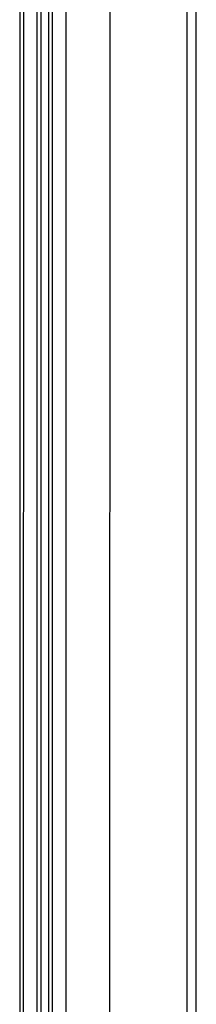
# Model space of a CAD drawing. Header units: millimetres. Extents: x 20872 to 297961, y -293704 to 213007.
# Tile 150 of 242: x 73473 to 73519, y -14437 to -14182. Entities that reach past the tile are written whole.
import ezdxf
from ezdxf.xclip import XClip

# ---------------------------------------------------------------- set-up
doc = ezdxf.new("R2010")
doc.units = ezdxf.units.MM
doc.header["$LTSCALE"] = 100
doc.header["$XCLIPFRAME"] = 2
for name, color, linetype in [('A--L20--_bovenbouw', 3, 'Continuous'), ('at_Entity', 8, 'Continuous'), ('XREFS', 9, 'Continuous')]:
    doc.layers.add(name, color=color, linetype=linetype)

# ---------------------------------------------------------------- blocks, each defined once
blk = doc.blocks.new('lblock2')
at = {"layer": 'at_Entity', "color": 1}
for p, q in [((-1361.98, 1415.5), (-1361.98, -55.5)), ((-1358.48, 1415.5), (-1358.48, -55.5)), ((-1357.48, 1415.5), (-1357.48, -55.5)), ((-1355.48, 1415.5), (-1355.48, -55.5)), ((-1354.48, 1415.5), (-1354.48, -55.5)), ((-1339.65, 1414.96), (-1339.65, -52.04)), ((-1319.65, 1414.96), (-1319.65, -52.04)), ((-1350.98, 1394.5), (-1350.98, -32)), ((-1317.35, 1393), (-1317.35, -30)), ((-1363, 4), (-1363, 1360))]:
    blk.add_line(p, q, dxfattribs=at)
blk = doc.blocks.new('2016-01-28 101 1e verdieping bestaand')
at = {"layer": 'A--L20--_bovenbouw', "xscale": -1, "rotation": 179.9995300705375}
blk.add_blockref('lblock2', (74836.85, 12759.29), dxfattribs=at)

msp = doc.modelspace()

# ---------------------------------------------------------------- block references
at = {"layer": 'XREFS', "color": 31, "true_color": 0xdec496}
ref = msp.add_blockref('2016-01-28 101 1e verdieping bestaand', (-1, -25920.2), dxfattribs=at)
XClip(ref).set_block_clipping_path([(116767.0762143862, 29769.3836009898), (164491.5066313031, 13442.9004429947), (179861.0762143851, 13442.9004429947), (179861.0762143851, -11696.8579780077), (20873.0762143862, -11696.8579780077), (20873.0762143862, 82263.1420219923), (116767.0762143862, 82263.1420219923)])

doc.saveas('drawing.dxf')
